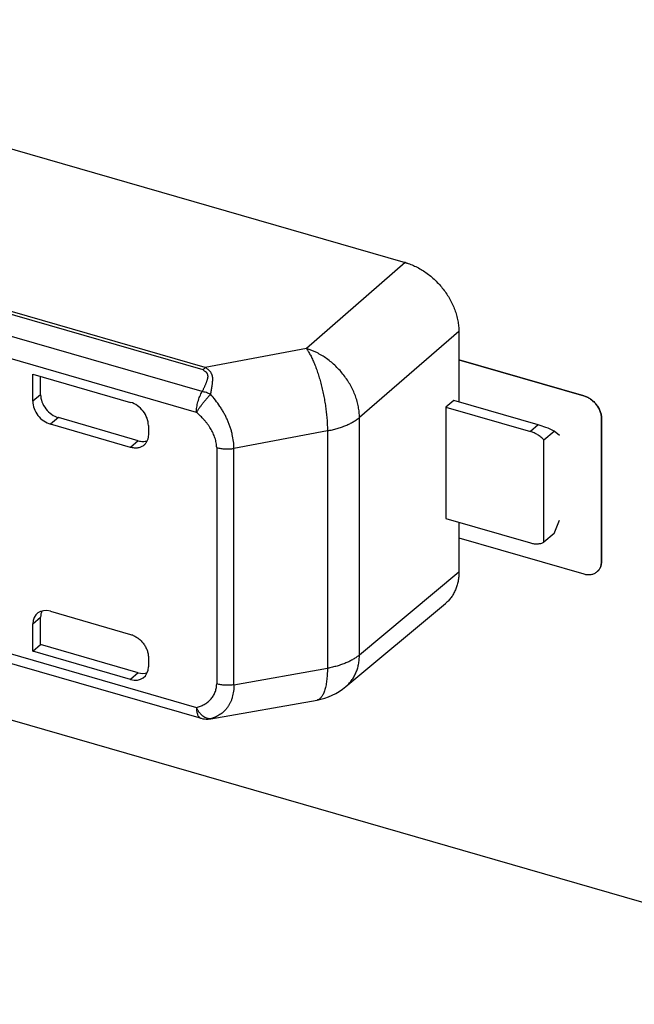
# Model space of a CAD drawing. Header units: millimetres. Extents: x 0 to 210, y 0 to 297.
# Tile 22 of 41: x 73.18 to 76.18, y 223.59 to 228.38. Entities that reach past the tile are written whole.
import ezdxf

# ---------------------------------------------------------------- set-up
doc = ezdxf.new("R2010")
doc.units = ezdxf.units.MM
doc.header["$LTSCALE"] = 19.36
doc.layers.get('0').update_dxf_attribs({"linetype": 'CONTINUOUS'})

msp = doc.modelspace()

# ---------------------------------------------------------------- linework, layer by layer
at = {"color": 6, "linetype": 'Continuous'}
for p, q in [((70.97, 228.3793), (75.0603, 227.1985)), ((75.0603, 227.1985), (74.5798, 226.7803)), ((75.3218, 226.8632), (75.3218, 226.5204)), ((73.2478, 226.5238), (73.2478, 226.656)), ((73.2478, 226.656), (73.7241, 226.5185)), ((73.2864, 226.5559), (73.2864, 226.6449)), ((75.2964, 226.5278), (75.2584, 226.4954)), ((75.7082, 226.4089), (75.2964, 226.5278)), ((75.2584, 226.4954), (75.2584, 225.9542)), ((75.2584, 226.4954), (75.6707, 226.3764)), ((73.7241, 226.2997), (73.3344, 226.4122)), ((73.7616, 226.3321), (73.373, 226.4443)), ((73.8107, 226.4069), (73.8107, 226.3613)), ((75.7356, 226.336), (75.7856, 226.3793)), ((75.8106, 226.3577), (75.7856, 226.3793)), ((75.7356, 225.8381), (75.7356, 226.336)), ((75.2584, 225.9542), (75.6707, 225.8352)), ((75.3218, 225.9359), (75.3218, 225.6941)), ((75.7856, 225.8814), (75.8106, 225.9463)), ((70.8085, 225.9231), (74.0668, 224.9825)), ((75.7856, 225.8814), (75.7356, 225.8381)), ((75.9951, 225.6955), (75.9952, 225.6956)), ((75.9951, 225.6955), (75.9952, 225.6956)), ((73.3344, 225.5028), (73.7241, 225.3903)), ((74.7716, 225.1363), (75.256, 225.5403)), ((73.2864, 225.3413), (73.2864, 225.4734)), ((73.2478, 225.3089), (73.2478, 225.4412)), ((73.2478, 225.3089), (73.2864, 225.3413)), ((73.7241, 225.1714), (73.2478, 225.3089)), ((73.7616, 225.2041), (73.2864, 225.3413)), ((73.8107, 225.2787), (73.8107, 225.233))]:
    msp.add_line(p, q, dxfattribs=at)
at = {"color": 9, "linetype": 'Continuous'}
for p, q in [((74.0766, 226.6761), (69.8381, 227.8996)), ((74.0875, 226.6878), (69.8491, 227.9113)), ((74.0723, 226.5713), (70.81, 227.513)), ((74.0445, 226.4696), (70.8078, 227.404)), ((75.3218, 226.8632), (74.8379, 226.4453)), ((74.5798, 226.7803), (74.0875, 226.6878)), ((74.0766, 226.6761), (74.0829, 226.6723)), ((73.2864, 226.5559), (73.2478, 226.5238)), ((73.373, 226.4443), (73.3344, 226.4122)), ((74.8379, 225.2906), (74.8379, 226.4453)), ((75.7082, 226.4089), (75.6707, 226.3764)), ((74.6821, 226.3805), (74.2273, 226.2949)), ((74.6821, 226.3805), (74.6821, 225.2257)), ((73.7616, 226.3321), (73.7241, 226.2997)), ((74.1431, 226.2986), (74.1431, 225.1495)), ((74.2273, 225.1458), (74.2273, 226.2949)), ((70.8078, 225.9697), (74.0445, 225.0353)), ((74.8379, 225.2906), (75.3218, 225.6941)), ((73.2478, 225.4412), (73.2864, 225.4734)), ((74.2273, 225.1458), (74.6821, 225.2257)), ((73.7616, 225.2041), (73.7241, 225.1714)), ((74.1014, 224.9789), (74.1015, 224.9789)), ((74.1165, 224.9807), (74.1133, 224.9805))]:
    msp.add_line(p, q, dxfattribs=at)
at = {"color": 7, "linetype": 'Continuous'}
for p, q in [((75.3218, 226.7261), (75.9297, 226.5506)), ((75.9294, 226.5504), (75.3218, 226.7258)), ((94.6142, 218.7753), (67.3344, 226.6503)), ((75.9297, 226.5506), (75.9294, 226.5504)), ((76.016, 226.4388), (76.0163, 226.439)), ((76.016, 225.746), (76.016, 226.4388)), ((76.0163, 226.439), (76.0163, 225.7462)), ((75.3218, 225.8598), (75.9294, 225.6844)), ((76.0163, 225.7462), (76.016, 225.746))]:
    msp.add_line(p, q, dxfattribs=at)
at = {"color": 6, "linetype": 'Continuous'}
msp.add_lwpolyline([(74.1014, 224.9789), (74.103, 224.979), (74.1048, 224.9791), (74.1066, 224.9793), (74.1083, 224.9795), (74.1101, 224.9797), (74.1118, 224.98), (74.1135, 224.9802), (74.1152, 224.9805), (74.6314, 225.0712)], dxfattribs=at)
for centre, radius, start, end in [((74.9807, 226.9173), 0.2923, 73.8566, 74.1958), ((75.9581, 225.7379), 0.0563, 310.8934, 311.132), ((74.5794, 225.3667), 0.3, 279.9721, 309.8235), ((74.0945, 225.0786), 0.1, 253.8979, 273.9157)]:
    msp.add_arc(centre, radius, start, end, dxfattribs=at)
at = {"color": 9, "linetype": 'Continuous'}
msp.add_arc((74.0954, 225.0651), 0.0865, 273.9887, 281.9216, dxfattribs=at)
at = {"color": 6, "linetype": 'Continuous'}
for centre, major_axis, ratio, start_param, end_param in [((73.373, 226.5309), (0.0655, -0.0756), 0.749984, -2.428138, -0.857341), ((73.3344, 226.4988), (0.0655, -0.0756), 0.749984, -2.428138, -0.857341), ((73.7241, 226.4319), (-0.0655, 0.0756), 0.750001, -2.427858, -0.857061), ((75.7707, 226.3548), (0.1244, -0.0568), 0.208712, 1.545957, 2.189458), ((73.3344, 225.4162), (0.0655, -0.0756), 0.749984, 8.567437, 10.138233), ((73.373, 225.4484), (0.0655, -0.0756), 0.749984, -2.814935, -2.428137), ((73.7241, 225.258), (-0.0655, 0.0756), 0.750001, -3.998654, -2.427858), ((73.7616, 225.2907), (-0.0655, 0.0756), 0.750001, -3.998654, -3.477114)]:
    msp.add_ellipse(centre, major_axis=major_axis, ratio=ratio, start_param=start_param, end_param=end_param, dxfattribs=at)
for points, knots in [([(75.062, 227.198), (75.0625, 227.1979), (75.0636, 227.1976), (75.0657, 227.1969), (75.0695, 227.1958), (75.0769, 227.1934), (75.0919, 227.1879), (75.113, 227.1787), (75.1378, 227.1653), (75.1699, 227.1445), (75.2075, 227.1135), (75.2403, 227.0771), (75.2631, 227.0453), (75.2832, 227.0124), (75.2994, 226.9778), (75.3109, 226.9422), (75.3172, 226.9157), (75.3209, 226.8893), (75.3218, 226.8719), (75.3218, 226.8632)], [0, 0, 0, 0, 0.003682, 0.007368, 0.014759, 0.029611, 0.059592, 0.120593, 0.182868, 0.246223, 0.375167, 0.505491, 0.570534, 0.635108, 0.761743, 0.823454, 0.883815, 0.942692, 1, 1, 1, 1]), ([(74.5798, 226.7803), (74.5833, 226.7754), (74.5902, 226.7647), (74.6, 226.7472), (74.6096, 226.7275), (74.6189, 226.7059), (74.6279, 226.6826), (74.6365, 226.6577), (74.6445, 226.6316), (74.6519, 226.6043), (74.6586, 226.5763), (74.6646, 226.5478), (74.6698, 226.519), (74.6741, 226.4903), (74.6775, 226.4618), (74.6801, 226.4339), (74.6816, 226.4069), (74.682, 226.3892), (74.6821, 226.3805)], [0, 0, 0, 0, 0.043435, 0.091529, 0.144, 0.200484, 0.260549, 0.323714, 0.389452, 0.457206, 0.526392, 0.596409, 0.666646, 0.73649, 0.805333, 0.872578, 0.93765, 1, 1, 1, 1]), ([(74.8379, 226.4453), (74.8379, 226.4539), (74.837, 226.4713), (74.8331, 226.4975), (74.8269, 226.5239), (74.8153, 226.5593), (74.7992, 226.5939), (74.7792, 226.6267), (74.7622, 226.6505), (74.7435, 226.6731), (74.7232, 226.6942), (74.7015, 226.7137), (74.6786, 226.7314), (74.6548, 226.747), (74.6226, 226.7648), (74.597, 226.7751), (74.5798, 226.7803)], [0, 0, 0, 0, 0.057205, 0.116017, 0.176348, 0.238058, 0.364762, 0.429391, 0.494495, 0.559801, 0.625026, 0.689892, 0.754129, 0.817483, 0.879725, 1, 1, 1, 1]), ([(74.0829, 226.6723), (74.0845, 226.6713), (74.0875, 226.6692), (74.0908, 226.6661), (74.0932, 226.6635), (74.0947, 226.6614), (74.096, 226.6593), (74.0968, 226.6578), (74.0972, 226.6571)], [0, 0, 0, 0, 0.264972, 0.519275, 0.642562, 0.763528, 0.88258, 1, 1, 1, 1]), ([(76.016, 226.4388), (76.016, 226.4446), (76.0148, 226.4566), (76.0098, 226.4742), (76.0018, 226.4915), (75.991, 226.5077), (75.9801, 226.5198), (75.9704, 226.5285), (75.9602, 226.5362), (75.9468, 226.5442), (75.9352, 226.5487), (75.9294, 226.5504)], [0, 0, 0, 0, 0.116114, 0.238134, 0.364828, 0.494414, 0.624798, 0.68965, 0.753892, 0.879481, 1, 1, 1, 1]), ([(75.9297, 226.5506), (75.9355, 226.549), (75.947, 226.5444), (75.9605, 226.5364), (75.9706, 226.5287), (75.9803, 226.52), (75.9913, 226.5079), (76.0021, 226.4917), (76.0101, 226.4745), (76.0151, 226.4568), (76.0163, 226.4448), (76.0163, 226.439)], [0, 0, 0, 0, 0.120519, 0.246108, 0.31035, 0.375202, 0.505586, 0.635172, 0.761866, 0.883886, 1, 1, 1, 1]), ([(73.8107, 226.3613), (73.8107, 226.3562), (73.81, 226.3488), (73.8077, 226.3393), (73.8054, 226.3326), (73.8023, 226.3263), (73.7987, 226.3205), (73.7944, 226.3153), (73.7912, 226.3121), (73.7895, 226.3107)], [0, 0, 0, 0, 0.265998, 0.394136, 0.519291, 0.641883, 0.76244, 0.881582, 1, 1, 1, 1]), ([(75.7356, 226.336), (75.731, 226.3408), (75.7236, 226.3476), (75.7131, 226.3556), (75.7024, 226.3628), (75.6884, 226.3703), (75.6766, 226.3747), (75.6707, 226.3764)], [0, 0, 0, 0, 0.25855, 0.386513, 0.513114, 0.7609, 1, 1, 1, 1]), ([(73.7895, 226.3107), (73.7875, 226.3089), (73.7832, 226.3057), (73.776, 226.3018), (73.7683, 226.2988), (73.76, 226.2969), (73.7514, 226.296), (73.7392, 226.2962), (73.7301, 226.2979), (73.7241, 226.2997)], [0, 0, 0, 0, 0.116234, 0.233488, 0.352713, 0.474723, 0.600158, 0.729457, 1, 1, 1, 1]), ([(73.7616, 226.3321), (73.7653, 226.3311), (73.7726, 226.3294), (73.7837, 226.3284), (73.7944, 226.3289), (73.8013, 226.3302), (73.8046, 226.3312)], [0, 0, 0, 0, 0.264045, 0.51843, 0.763425, 1, 1, 1, 1]), ([(75.6707, 225.8352), (75.6763, 225.8335), (75.6877, 225.8311), (75.702, 225.8304), (75.713, 225.8314), (75.7209, 225.8329), (75.7284, 225.835), (75.7333, 225.837), (75.7356, 225.8381)], [0, 0, 0, 0, 0.266886, 0.521659, 0.64483, 0.765388, 0.883648, 1, 1, 1, 1]), ([(76.0163, 225.7462), (76.0163, 225.7412), (76.0156, 225.7337), (76.0133, 225.7242), (76.011, 225.7175), (76.008, 225.7113), (76.0043, 225.7055), (76.0001, 225.7002), (75.9968, 225.6971), (75.9952, 225.6956)], [0, 0, 0, 0, 0.265997, 0.394135, 0.51929, 0.641882, 0.762439, 0.881582, 1, 1, 1, 1]), ([(75.9952, 225.6956), (75.9968, 225.6971), (76, 225.7002), (76.0042, 225.7055), (76.0078, 225.7112), (76.0108, 225.7175), (76.0131, 225.7241), (76.0154, 225.7336), (76.016, 225.741), (76.016, 225.746)], [0, 0, 0, 0, 0.118395, 0.237541, 0.358116, 0.480731, 0.605905, 0.734047, 1, 1, 1, 1]), ([(75.3218, 225.6941), (75.3218, 225.6863), (75.3211, 225.671), (75.3179, 225.6484), (75.3126, 225.6269), (75.3052, 225.6065), (75.2958, 225.5875), (75.2844, 225.5699), (75.2712, 225.5541), (75.2612, 225.5446), (75.256, 225.5403)], [0, 0, 0, 0, 0.134941, 0.266357, 0.394437, 0.519496, 0.641977, 0.76244, 0.88154, 1, 1, 1, 1]), ([(75.9294, 225.6844), (75.9354, 225.6827), (75.9446, 225.6809), (75.9567, 225.6807), (75.9654, 225.6816), (75.9736, 225.6836), (75.9814, 225.6865), (75.9886, 225.6904), (75.9929, 225.6936), (75.9949, 225.6954)], [0, 0, 0, 0, 0.270542, 0.399841, 0.525276, 0.647287, 0.766511, 0.883766, 1, 1, 1, 1]), ([(73.7241, 225.3903), (73.7299, 225.3887), (73.7414, 225.3841), (73.7548, 225.3761), (73.765, 225.3684), (73.7747, 225.3598), (73.7857, 225.3476), (73.7964, 225.3314), (73.8045, 225.3142), (73.8095, 225.2965), (73.8107, 225.2845), (73.8107, 225.2787)], [0, 0, 0, 0, 0.120519, 0.246108, 0.31035, 0.375202, 0.505586, 0.635173, 0.761866, 0.883886, 1, 1, 1, 1])]:
    msp.add_open_spline(points, degree=3, knots=knots, dxfattribs=at)
at = {"color": 9, "linetype": 'Continuous'}
for points, knots in [([(74.0972, 226.6571), (74.0978, 226.6556), (74.0989, 226.6524), (74.0995, 226.6474), (74.0994, 226.6432), (74.0991, 226.6402), (74.0989, 226.6385), (74.0987, 226.6374), (74.0985, 226.6365), (74.0984, 226.6359), (74.0983, 226.6352), (74.098, 226.6343), (74.0978, 226.6332), (74.0974, 226.6315), (74.0968, 226.6293), (74.0958, 226.6257), (74.0943, 226.6212), (74.0924, 226.6158), (74.0903, 226.6104), (74.0881, 226.6049), (74.0856, 226.5994), (74.0831, 226.5939), (74.0806, 226.5883), (74.0779, 226.5826), (74.0752, 226.577), (74.0733, 226.5732), (74.0723, 226.5713)], [0, 0, 0, 0, 0.054291, 0.108849, 0.164513, 0.192912, 0.207269, 0.221737, 0.229012, 0.236312, 0.243647, 0.251013, 0.265791, 0.280646, 0.310581, 0.340819, 0.402202, 0.464783, 0.528521, 0.593347, 0.659161, 0.725801, 0.793145, 0.861263, 0.930191, 1, 1, 1, 1]), ([(74.0875, 226.6878), (74.0856, 226.6861), (74.0818, 226.6823), (74.0783, 226.6782), (74.0766, 226.6761)], [0, 0, 0, 0, 0.479144, 1, 1, 1, 1]), ([(74.0829, 226.6723), (74.0847, 226.6715), (74.0873, 226.6701), (74.0903, 226.6678), (74.0929, 226.6654), (74.0954, 226.6619), (74.0967, 226.6587), (74.0972, 226.6571)], [0, 0, 0, 0, 0.274268, 0.403171, 0.527212, 0.765305, 1, 1, 1, 1]), ([(74.1133, 226.5579), (74.1149, 226.5645), (74.1171, 226.5743), (74.1194, 226.5875), (74.1206, 226.5955), (74.1215, 226.6019), (74.122, 226.6065), (74.1225, 226.6112), (74.1231, 226.6173), (74.1236, 226.6233), (74.1238, 226.6292), (74.1239, 226.6328), (74.1238, 226.6357), (74.1237, 226.6379), (74.1236, 226.64), (74.1233, 226.6421), (74.123, 226.6442), (74.1226, 226.6463), (74.1221, 226.6483), (74.1213, 226.651), (74.1202, 226.6543), (74.1179, 226.6594), (74.1142, 226.6654), (74.1088, 226.672), (74.1024, 226.678), (74.0953, 226.6833), (74.0902, 226.6864), (74.0875, 226.6878)], [0, 0, 0, 0, 0.140163, 0.208351, 0.275149, 0.307998, 0.340465, 0.372537, 0.404204, 0.466284, 0.49669, 0.526672, 0.54151, 0.556251, 0.57091, 0.585507, 0.600036, 0.614509, 0.628955, 0.643372, 0.672156, 0.700945, 0.758775, 0.817373, 0.877035, 0.937901, 1, 1, 1, 1]), ([(74.0445, 226.4696), (74.0445, 226.4738), (74.0449, 226.4823), (74.0463, 226.4952), (74.0487, 226.5085), (74.0519, 226.5218), (74.0559, 226.535), (74.0607, 226.5478), (74.0661, 226.5599), (74.0702, 226.5676), (74.0723, 226.5713)], [0, 0, 0, 0, 0.116547, 0.239332, 0.366559, 0.496286, 0.626496, 0.755156, 0.880282, 1, 1, 1, 1]), ([(74.0445, 226.4696), (74.045, 226.4705), (74.0461, 226.4721), (74.0482, 226.4756), (74.0511, 226.4799), (74.0547, 226.4853), (74.0599, 226.4928), (74.0668, 226.5024), (74.0756, 226.514), (74.0849, 226.5256), (74.0943, 226.5369), (74.1038, 226.5477), (74.1101, 226.5546), (74.1133, 226.5579)], [0, 0, 0, 0, 0.025909, 0.052571, 0.108008, 0.166013, 0.226276, 0.352266, 0.483258, 0.616407, 0.748819, 0.877613, 1, 1, 1, 1]), ([(74.1133, 226.5579), (74.1066, 226.5609), (74.0932, 226.5662), (74.0792, 226.5699), (74.0723, 226.5713)], [0, 0, 0, 0, 0.51033, 1, 1, 1, 1]), ([(74.2273, 226.2949), (74.2271, 226.3061), (74.2254, 226.329), (74.2204, 226.3575), (74.2145, 226.3807), (74.2091, 226.3982), (74.2038, 226.4127), (74.1992, 226.4242), (74.1942, 226.4357), (74.1875, 226.4499), (74.1787, 226.4666), (74.1692, 226.4829), (74.1558, 226.5042), (74.1376, 226.5296), (74.1216, 226.5487), (74.1133, 226.5579)], [0, 0, 0, 0, 0.114693, 0.234863, 0.296633, 0.359289, 0.42266, 0.454562, 0.486581, 0.55089, 0.615439, 0.680077, 0.744664, 0.873151, 1, 1, 1, 1]), ([(74.1431, 226.2986), (74.143, 226.3025), (74.1425, 226.3102), (74.1403, 226.326), (74.1352, 226.3459), (74.1258, 226.3692), (74.1157, 226.388), (74.1063, 226.4025), (74.0987, 226.4132), (74.0907, 226.4235), (74.0793, 226.4368), (74.0642, 226.4524), (74.0512, 226.4641), (74.0445, 226.4696)], [0, 0, 0, 0, 0.056849, 0.115032, 0.234951, 0.358826, 0.485477, 0.549513, 0.613826, 0.678301, 0.742838, 0.871735, 1, 1, 1, 1]), ([(74.6821, 226.3805), (74.69, 226.3819), (74.7058, 226.3852), (74.7287, 226.3911), (74.7505, 226.398), (74.7711, 226.4058), (74.7902, 226.4144), (74.8078, 226.4239), (74.8237, 226.434), (74.8334, 226.4415), (74.8379, 226.4453)], [0, 0, 0, 0, 0.142948, 0.281877, 0.416122, 0.545091, 0.668284, 0.785311, 0.895915, 1, 1, 1, 1]), ([(74.1431, 226.2986), (74.1463, 226.2977), (74.1529, 226.296), (74.1631, 226.2941), (74.1736, 226.2928), (74.188, 226.2917), (74.206, 226.2919), (74.2203, 226.2937), (74.2273, 226.2949)], [0, 0, 0, 0, 0.118085, 0.240296, 0.365623, 0.492986, 0.749214, 1, 1, 1, 1]), ([(74.8379, 225.2906), (74.8334, 225.2867), (74.8237, 225.2793), (74.8078, 225.2691), (74.7902, 225.2597), (74.7711, 225.251), (74.7505, 225.2432), (74.7287, 225.2364), (74.7058, 225.2304), (74.69, 225.2272), (74.6821, 225.2257)], [0, 0, 0, 0, 0.104085, 0.214689, 0.331716, 0.454909, 0.583878, 0.718123, 0.857052, 1, 1, 1, 1]), ([(74.7716, 225.1363), (74.7768, 225.1407), (74.7868, 225.1501), (74.8001, 225.166), (74.8115, 225.1836), (74.821, 225.2027), (74.8284, 225.2231), (74.8338, 225.2447), (74.8371, 225.2673), (74.8379, 225.2828), (74.8379, 225.2906)], [0, 0, 0, 0, 0.118193, 0.237135, 0.357537, 0.480038, 0.605176, 0.733374, 0.864926, 1, 1, 1, 1]), ([(74.6821, 225.2257), (74.682, 225.2151), (74.6815, 225.1994), (74.6799, 225.179), (74.6784, 225.1648), (74.6764, 225.1515), (74.6741, 225.139), (74.6713, 225.1274), (74.6682, 225.1168), (74.6648, 225.1072), (74.661, 225.0987), (74.6568, 225.0912), (74.6523, 225.0848), (74.6476, 225.0796), (74.6425, 225.0755), (74.6371, 225.0727), (74.6333, 225.0716), (74.6314, 225.0712)], [0, 0, 0, 0, 0.186642, 0.274192, 0.357518, 0.436378, 0.510569, 0.579927, 0.644341, 0.703764, 0.758227, 0.807861, 0.852935, 0.89389, 0.931393, 0.966369, 1, 1, 1, 1]), ([(74.0445, 225.0353), (74.0511, 225.037), (74.0639, 225.0411), (74.0792, 225.0481), (74.0906, 225.0549), (74.0987, 225.0605), (74.1063, 225.0668), (74.1134, 225.0737), (74.1198, 225.0812), (74.1256, 225.0894), (74.1306, 225.0981), (74.1349, 225.1074), (74.1384, 225.1173), (74.1409, 225.1276), (74.1426, 225.1384), (74.143, 225.1458), (74.1431, 225.1495)], [0, 0, 0, 0, 0.124918, 0.247613, 0.308351, 0.368811, 0.42914, 0.489509, 0.550124, 0.611209, 0.672989, 0.735698, 0.799564, 0.864796, 0.931568, 1, 1, 1, 1]), ([(74.2273, 225.1458), (74.2271, 225.1352), (74.2257, 225.1145), (74.2206, 225.0896), (74.2146, 225.0711), (74.2092, 225.0583), (74.2039, 225.0482), (74.1992, 225.0407), (74.1943, 225.0335), (74.1876, 225.025), (74.1788, 225.0158), (74.1693, 225.0075), (74.1591, 225.0001), (74.1484, 224.9937), (74.1372, 224.9883), (74.1255, 224.9839), (74.1174, 224.9815), (74.1133, 224.9805)], [0, 0, 0, 0, 0.146633, 0.284385, 0.350099, 0.413881, 0.475979, 0.506504, 0.536722, 0.596253, 0.654796, 0.712611, 0.769968, 0.827138, 0.884378, 0.941928, 1, 1, 1, 1]), ([(74.2273, 225.1458), (74.2203, 225.1445), (74.206, 225.1428), (74.188, 225.1426), (74.1736, 225.1436), (74.1631, 225.145), (74.1529, 225.1469), (74.1463, 225.1485), (74.1431, 225.1495)], [0, 0, 0, 0, 0.250786, 0.507014, 0.634377, 0.759704, 0.881915, 1, 1, 1, 1]), ([(74.1133, 224.9805), (74.1118, 224.9803), (74.1087, 224.9801), (74.1039, 224.9804), (74.0992, 224.9812), (74.0927, 224.983), (74.0845, 224.9867), (74.0752, 224.9931), (74.0664, 225.0013), (74.0581, 225.0113), (74.0507, 225.0227), (74.0465, 225.031), (74.0445, 225.0353)], [0, 0, 0, 0, 0.049404, 0.0996, 0.150981, 0.20389, 0.315217, 0.435197, 0.564315, 0.702231, 0.847953, 1, 1, 1, 1]), ([(74.0445, 225.0353), (74.0445, 225.0319), (74.0447, 225.0253), (74.0458, 225.0158), (74.0476, 225.0073), (74.0502, 224.9998), (74.0534, 224.9934), (74.0566, 224.9891), (74.0596, 224.9864), (74.0618, 224.9847), (74.0642, 224.9834), (74.0659, 224.9828), (74.0668, 224.9825)], [0, 0, 0, 0, 0.169197, 0.326096, 0.469558, 0.599023, 0.714725, 0.817978, 0.86581, 0.911687, 0.956196, 1, 1, 1, 1])]:
    msp.add_open_spline(points, degree=3, knots=knots, dxfattribs=at)

doc.saveas('drawing.dxf')
